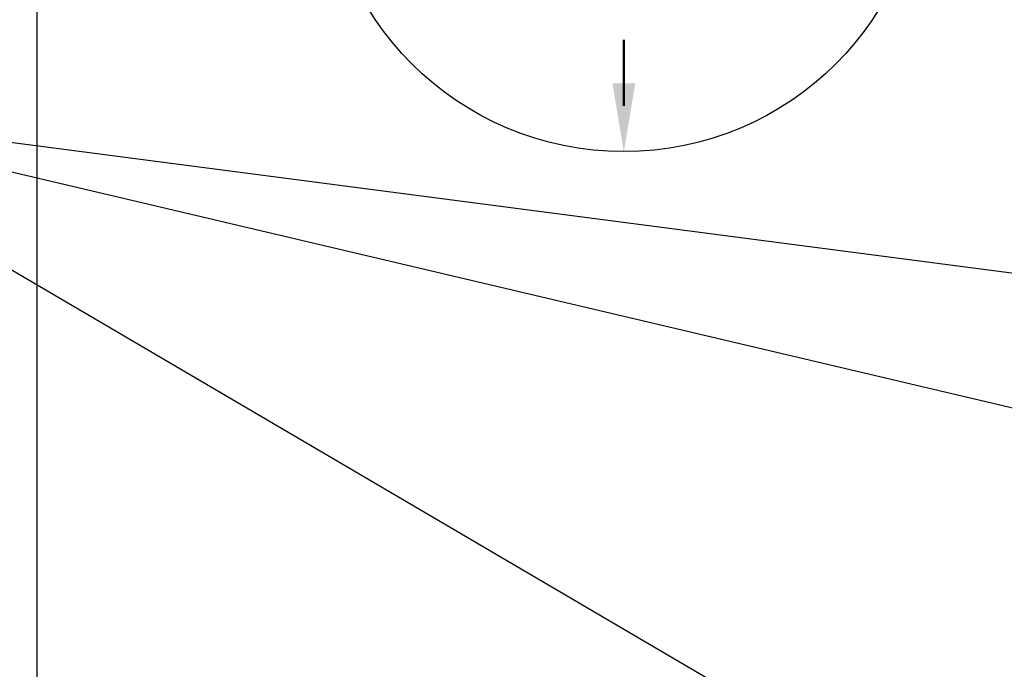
# Model space of a CAD drawing. Extents: x 2893 to 4079, y -406 to 622.
# Tile 6 of 53: x 3212 to 3266, y 89 to 124. Entities that reach past the tile are written whole.
import ezdxf

# ---------------------------------------------------------------- set-up
doc = ezdxf.new("R2010")
doc.units = 0
doc.header["$MEASUREMENT"] = 0
for name, color, linetype in [('DIM', 3, 'CONTINUOUS'), ('TANK-SLAB', 6, 'CONTINUOUS'), ('TANK-SLOPE', 3, 'CONTINUOUS'), ('TEXT', 3, 'CONTINUOUS')]:
    doc.layers.add(name, color=color, linetype=linetype)
doc.styles.add('SIMPLEX', font='simplex')
doc.dimstyles.new('DIM48', dxfattribs={"dimscale": 48, "dimtxt": 0.09375, "dimasz": 0.09375, "dimexe": 0.0625, "dimexo": 0.0625, "dimgap": 0.0625, "dimtad": 1, "dimdec": 4, "dimzin": 3, "dimdsep": 46, "dimlunit": 4, "dimtxsty": 'SIMPLEX', "dimcen": 0, "dimclrd": 3, "dimclre": 3, "dimclrt": 3, "dimadec": 0, "dimazin": 0, "dimtfac": 1, "dimtdec": 4, "dimtofl": 0, "dimtmove": 2, "dimatfit": 3, "dimfxl": 1, "dimfrac": 2, "dimtolj": 1, "dimtzin": 3, "dimarcsym": 0})

# ---------------------------------------------------------------- blocks, each defined once
blk = doc.blocks.new('*D14')
at = {"layer": 'DIM', "color": 3, "lineweight": -2, "transparency": 16777216}
for p, q in [((3074.097, 8.169), (3074.097, 125.169)), ((3314.853, 3.669), (3071.097, 3.669))]:
    blk.add_line(p, q, dxfattribs=at)
at = {"layer": 'DIM', "color": 3, "transparency": 16777216}
for points in [[(3073.347, 125.169), (3074.847, 125.169), (3074.097, 129.669)], [(3073.347, 8.169), (3074.847, 8.169), (3074.097, 3.669)]]:
    blk.add_solid(points, dxfattribs=at)
at = {"layer": 'DIM', "color": 3, "transparency": 16777216, "insert": (3068.418, 66.669), "char_height": 4.5, "attachment_point": 5, "rotation": 90, "style": 'SIMPLEX'}
blk.add_mtext('\\A1;10\'-6"', dxfattribs=at)
blk = doc.blocks.new('*D42')
at = {"layer": 'DIM', "color": 3, "lineweight": -2, "transparency": 16777216}
for p, q in [((3187.914, 129.655), (3188.414, 129.655)), ((3185.414, 8.155), (3185.414, 125.155)), ((3261.314, 3.655), (3182.414, 3.655))]:
    blk.add_line(p, q, dxfattribs=at)
at = {"layer": 'DIM', "color": 3, "transparency": 16777216}
for points in [[(3184.664, 125.155), (3186.164, 125.155), (3185.414, 129.655)], [(3184.664, 8.155), (3186.164, 8.155), (3185.414, 3.655)]]:
    blk.add_solid(points, dxfattribs=at)
at = {"layer": 'DIM', "color": 3, "transparency": 16777216, "insert": (3179.735, 66.655), "char_height": 4.5, "attachment_point": 5, "rotation": 90, "style": 'SIMPLEX'}
blk.add_mtext('\\A1;10\'-6"', dxfattribs=at)

msp = doc.modelspace()

# ---------------------------------------------------------------- linework, layer by layer
at = {"layer": 'TANK-SLAB'}
msp.add_lwpolyline([(3212.91667, -194.31593), (3212.91667, 165.83043), (3759.03419, 165.68407), (3759.03419, -194.31593)], close=True, dxfattribs=at)
at = {"layer": 'TANK-SLOPE', "const_width": 0.125}
msp.add_lwpolyline([(3245.09669, 119.74657), (3245.09669, 123.38735)], dxfattribs=at)
msp.add_lwpolyline([(3245.09669, 119.74657), (3245.09669, 123.38735)], dxfattribs=at)
at = {"layer": 'TANK-SLOPE'}
msp.add_circle((3245.09669, 133.68407), 16.4375, dxfattribs=at)
msp.add_circle((3245.09669, 133.68407), 16.4375, dxfattribs=at)
msp.add_solid([(3245.72169, 120.99657), (3245.09669, 117.24657), (3244.47169, 120.99657)], dxfattribs=at)
msp.add_solid([(3245.72169, 120.99657), (3245.09669, 117.24657), (3244.47169, 120.99657)], dxfattribs=at)
at = {"layer": 'TEXT'}
for p in [(3311.50012, 104.68407), (3311.1052, 92.64675), (3344.1511, 32.99135)]:
    msp.add_line(p, (3196.18566, 119.73737), dxfattribs=at)

# ---------------------------------------------------------------- dimensions: what is measured, and where the dimension line sits
at = {"layer": 'DIM'}
for base, p1, p2, picture, middle in [((3074.09669, 129.66946), (3317.85307, 3.66946), (3074.09669, 129.66946), '*D14', (3068.41812, 66.66946)), ((3185.41363, 129.65485), (3264.31415, 3.65485), (3184.91363, 129.65485), '*D42', (3179.73506, 66.65485))]:
    dim = msp.add_linear_dim(base=base, p1=p1, p2=p2, angle=90, dimstyle='DIM48', dxfattribs=at)
    dim.commit()
    dim.dimension.update_dxf_attribs({"geometry": picture, "text_midpoint": middle})

doc.saveas('drawing.dxf')
